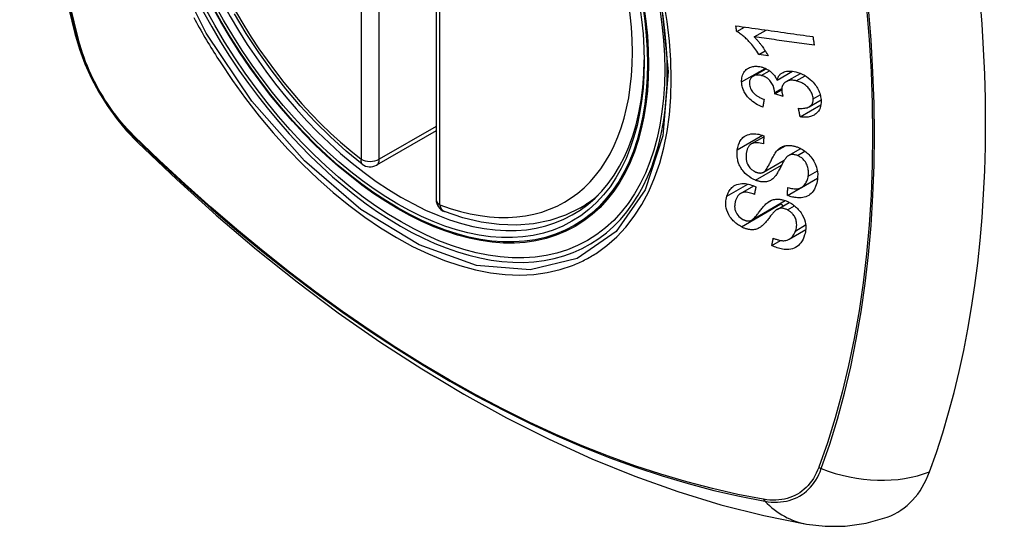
# Model space of a CAD drawing. Header units: inches. Extents: x 635 to 745, y 255 to 339.
# Tile 72 of 88: x 733.551 to 734.455, y 274.676 to 275.141. Entities that reach past the tile are written whole.
import ezdxf

# ---------------------------------------------------------------- set-up
doc = ezdxf.new("R2010")
doc.units = ezdxf.units.IN
doc.header["$MEASUREMENT"] = 0
doc.layers.add('Visible Edges(ANSI)', color=7, linetype='Continuous', lineweight=25)
doc.layers.add('Visible Tangent Edges(ANSI)', color=7, linetype='Continuous', lineweight=25)

msp = doc.modelspace()

# ---------------------------------------------------------------- linework, layer by layer
at = {"layer": 'Visible Edges(ANSI)'}
for p, q in [((733.9332, 275.46082), (733.9332, 274.97615)), ((734.20919, 275.13051), (734.21624, 275.13458)), ((734.22523, 275.12551), (734.23612, 275.1318)), ((734.22968, 275.10935), (734.23541, 275.11266)), ((734.23808, 275.1082), (734.22968, 275.10935)), ((734.22426, 275.08945), (734.23612, 275.0963)), ((734.24634, 275.08587), (734.26032, 275.09395)), ((734.25462, 275.08439), (734.26779, 275.09199)), ((734.24408, 275.07327), (734.25056, 275.07701)), ((734.25181, 275.07063), (734.24408, 275.07327)), ((734.2758, 275.06135), (734.28665, 275.06761)), ((734.26751, 275.052), (734.2865, 275.06296)), ((733.9332, 275.03927), (733.87854, 275.00771)), ((734.22263, 275.02714), (734.23408, 275.03375)), ((734.25692, 275.01653), (734.26799, 275.02292)), ((734.23375, 275.00118), (734.25291, 275.01224)), ((734.25587, 274.97985), (734.28333, 274.9957)), ((734.26869, 274.98728), (734.28345, 274.9958)), ((734.28333, 274.9957), (734.28333, 274.99573)), ((734.28343, 274.99563), (734.28333, 274.9957)), ((734.21282, 274.98175), (734.2248, 274.98866)), ((734.06532, 274.96832), (734.07559, 274.97425)), ((734.22276, 274.95719), (734.25383, 274.97513)), ((734.24625, 274.967), (734.25748, 274.97348)), ((734.25745, 274.93977), (734.27261, 274.94851)), ((734.2415, 274.93391), (734.24957, 274.93856))]:
    msp.add_line(p, q, dxfattribs=at)
at = {"layer": 'Visible Edges(ANSI)', "flags": 128}
for points in [[(733.60494, 275.83582), (733.5921, 275.79776), (733.58104, 275.75858), (733.57174, 275.71834), (733.56418, 275.67712), (733.55834, 275.63498), (733.55419, 275.59199), (733.55172, 275.54819), (733.5509, 275.50367), (733.55171, 275.45847), (733.55414, 275.41266), (733.55816, 275.36631), (733.56376, 275.31947), (733.57091, 275.27222), (733.57959, 275.22462), (733.58978, 275.17675), (733.60145, 275.12866)], [(733.86539, 275.00861), (733.8507, 275.02061), (733.83629, 275.0336), (733.82221, 275.04751), (733.80852, 275.06227), (733.79529, 275.07783), (733.78257, 275.09411), (733.77041, 275.11104), (733.75887, 275.12854), (733.748, 275.14653)], [(733.60145, 275.12866), (733.60569, 275.11436), (733.61083, 275.10064), (733.61682, 275.08744), (733.62362, 275.07472), (733.63124, 275.06247), (733.63968, 275.05068), (733.64899, 275.03937), (733.65925, 275.02855)], [(734.20846, 275.13566), (734.21139, 275.13525), (734.21432, 275.13484), (734.21726, 275.13443), (734.2202, 275.13402), (734.22315, 275.13361), (734.22611, 275.1332), (734.22906, 275.13278), (734.23202, 275.13237), (734.23499, 275.13196), (734.23795, 275.13154), (734.24091, 275.13113), (734.24388, 275.13072), (734.24684, 275.1303), (734.2498, 275.12989), (734.25276, 275.12948), (734.25572, 275.12907), (734.25867, 275.12866), (734.26162, 275.12824), (734.26456, 275.12783), (734.2675, 275.12743), (734.27043, 275.12702), (734.27335, 275.12661), (734.27627, 275.1262), (734.27917, 275.1258)], [(734.20919, 275.13051), (734.20916, 275.13072), (734.20913, 275.13094), (734.2091, 275.13115), (734.20907, 275.13137), (734.20904, 275.13158), (734.20901, 275.13179), (734.20897, 275.13201), (734.20894, 275.13222), (734.20891, 275.13244), (734.20888, 275.13265), (734.20885, 275.13287), (734.20882, 275.13308), (734.20879, 275.1333), (734.20876, 275.13351), (734.20873, 275.13373), (734.2087, 275.13394), (734.20867, 275.13416), (734.20864, 275.13437), (734.20861, 275.13459), (734.20858, 275.1348), (734.20855, 275.13502), (734.20852, 275.13523), (734.20849, 275.13545), (734.20846, 275.13566)], [(734.22968, 275.10935), (734.22873, 275.11084), (734.22779, 275.11226), (734.22684, 275.1136), (734.2259, 275.11489), (734.22496, 275.11611), (734.22403, 275.11726), (734.22312, 275.11836), (734.22222, 275.1194), (734.22133, 275.12038), (734.22046, 275.1213), (734.21961, 275.12217), (734.21878, 275.12299), (734.21798, 275.12376), (734.21721, 275.12449), (734.21646, 275.12516), (734.21571, 275.12583), (734.21494, 275.12648), (734.21415, 275.12712), (734.21335, 275.12774), (734.21254, 275.12835), (734.21172, 275.12893), (734.21088, 275.12948), (734.21004, 275.13001), (734.20919, 275.13051)], [(734.28038, 275.11786), (734.2781, 275.11818), (734.27582, 275.1185), (734.27353, 275.11881), (734.27124, 275.11913), (734.26894, 275.11945), (734.26664, 275.11977), (734.26435, 275.12009), (734.26204, 275.12041), (734.25974, 275.12072), (734.25744, 275.12104), (734.25514, 275.12136), (734.25283, 275.12168), (734.25053, 275.122), (734.24822, 275.12232), (734.24592, 275.12264), (734.24361, 275.12296), (734.24131, 275.12328), (734.23901, 275.1236), (734.2367, 275.12392), (734.23441, 275.12424), (734.23211, 275.12456), (734.22981, 275.12488), (734.22752, 275.12519), (734.22523, 275.12551)], [(734.22523, 275.12551), (734.22572, 275.12503), (734.2262, 275.12454), (734.22668, 275.12404), (734.22715, 275.12353), (734.22762, 275.12302), (734.22808, 275.12249), (734.22853, 275.12197), (734.22898, 275.12143), (734.22943, 275.1209), (734.22986, 275.12036), (734.23029, 275.11982), (734.23071, 275.11928), (734.23112, 275.11874), (734.23153, 275.1182), (734.23199, 275.11759), (734.23253, 275.11685), (734.23314, 275.116), (734.23381, 275.11505), (734.23451, 275.11403), (734.23524, 275.11294), (734.23597, 275.1118), (734.2367, 275.11062), (734.23741, 275.10941), (734.23808, 275.1082)], [(734.27917, 275.1258), (734.27922, 275.12547), (734.27927, 275.12514), (734.27932, 275.12481), (734.27937, 275.12448), (734.27942, 275.12414), (734.27947, 275.12381), (734.27952, 275.12348), (734.27957, 275.12315), (734.27962, 275.12282), (734.27967, 275.12249), (734.27973, 275.12216), (734.27978, 275.12183), (734.27983, 275.1215), (734.27988, 275.12117), (734.27993, 275.12084), (734.27998, 275.12051), (734.28003, 275.12018), (734.28008, 275.11985), (734.28013, 275.11952), (734.28018, 275.11918), (734.28023, 275.11885), (734.28028, 275.11852), (734.28033, 275.11819), (734.28038, 275.11786)], [(734.21372, 275.08408), (734.21371, 275.08543), (734.21379, 275.08675), (734.21397, 275.08803), (734.21425, 275.08927), (734.21464, 275.09046), (734.21512, 275.0916), (734.21571, 275.09268), (734.21638, 275.09369), (734.21714, 275.09461), (734.21799, 275.09545), (734.21893, 275.0962), (734.21996, 275.09685), (734.221, 275.09736), (734.22204, 275.09776), (734.22306, 275.09805), (734.22403, 275.09826), (734.22493, 275.0984), (734.22584, 275.09849), (734.22676, 275.09853), (734.22769, 275.09852), (734.22863, 275.09846), (734.22958, 275.09835), (734.23055, 275.09819), (734.23153, 275.09798)], [(734.23165, 275.09008), (734.23092, 275.09024), (734.23019, 275.09037), (734.22947, 275.09045), (734.22875, 275.09049), (734.22805, 275.09049), (734.22736, 275.09044), (734.2267, 275.09034), (734.22606, 275.0902), (734.22545, 275.09), (734.22486, 275.08976), (734.22429, 275.08947), (734.22376, 275.08914), (734.22327, 275.08876), (734.22281, 275.08834), (734.22241, 275.08789), (734.22205, 275.08741), (734.22174, 275.08689), (734.22148, 275.08633), (734.22127, 275.08574), (734.22111, 275.08513), (734.221, 275.0845), (734.22093, 275.08385), (734.2209, 275.08318), (734.22091, 275.0825)], [(734.23153, 275.09798), (734.23218, 275.09781), (734.23284, 275.09762), (734.23349, 275.09741), (734.23414, 275.09717), (734.23479, 275.09691), (734.23544, 275.09663), (734.23608, 275.09632), (734.23671, 275.09599), (734.23733, 275.09564), (734.23795, 275.09527), (734.23857, 275.09486), (734.23921, 275.09442), (734.23987, 275.09392), (734.24054, 275.09337), (734.24122, 275.09278), (734.2419, 275.09212), (734.24258, 275.09142), (734.24322, 275.09068), (734.24383, 275.08991), (734.2444, 275.08914), (734.24494, 275.08834), (734.24544, 275.08753), (734.2459, 275.08671), (734.24634, 275.08587)], [(734.24634, 275.08587), (734.24649, 275.08648), (734.24668, 275.08707), (734.24689, 275.08764), (734.24713, 275.0882), (734.24739, 275.08874), (734.24769, 275.08927), (734.24801, 275.08977), (734.24837, 275.09025), (734.24876, 275.09071), (734.24917, 275.09114), (734.24961, 275.09154), (734.25008, 275.09191), (734.25058, 275.09226), (734.25114, 275.0926), (734.25183, 275.09295), (734.25269, 275.09331), (734.25371, 275.09363), (734.25491, 275.0939), (734.25626, 275.09407), (734.25766, 275.09412), (734.25908, 275.09407), (734.26053, 275.09392), (734.262, 275.09368), (734.26348, 275.09336)], [(734.26348, 275.09336), (734.26547, 275.09282), (734.26745, 275.09213), (734.26942, 275.09128), (734.27133, 275.09028), (734.27318, 275.08914), (734.27497, 275.08786), (734.27663, 275.08648), (734.2781, 275.0851), (734.27936, 275.08377), (734.28042, 275.08255), (734.28127, 275.08148), (734.28203, 275.08043), (734.28274, 275.07936), (734.28339, 275.07827), (734.28399, 275.07716), (734.28453, 275.07603), (734.28501, 275.0749), (734.28542, 275.07376), (734.28577, 275.07262), (734.28607, 275.07148), (734.2863, 275.07035), (734.28649, 275.06921), (734.28661, 275.06809), (734.28669, 275.06697)], [(734.23319, 275.06093), (734.23154, 275.06161), (734.22991, 275.06237), (734.22831, 275.0632), (734.22673, 275.06411), (734.2252, 275.06511), (734.22371, 275.06619), (734.22234, 275.06732), (734.22115, 275.06841), (734.22012, 275.06946), (734.21924, 275.07046), (734.21849, 275.07138), (734.21782, 275.0723), (734.21719, 275.07323), (734.21661, 275.07418), (734.21609, 275.07515), (734.21561, 275.07614), (734.21519, 275.07713), (734.21482, 275.07812), (734.21451, 275.07912), (734.21426, 275.08012), (734.21405, 275.08111), (734.21389, 275.08211), (734.21379, 275.0831), (734.21372, 275.08408)], [(734.22091, 275.0825), (734.22101, 275.08141), (734.22121, 275.08029), (734.22153, 275.07919), (734.22196, 275.07808), (734.22251, 275.07699), (734.22313, 275.07601), (734.22375, 275.07516), (734.22432, 275.07447), (734.22483, 275.07391), (734.22537, 275.07338), (734.22592, 275.07288), (734.2265, 275.0724), (734.22709, 275.07194), (734.22771, 275.0715), (734.22833, 275.07109), (734.22898, 275.07069), (734.22963, 275.07031), (734.23029, 275.06995), (734.23096, 275.06961), (734.23164, 275.06929), (734.23232, 275.06899), (734.233, 275.0687), (734.23368, 275.06843), (734.23436, 275.06817)], [(734.24413, 275.07448), (734.24368, 275.07764), (734.24259, 275.0808), (734.24098, 275.08373), (734.23966, 275.08548), (734.23916, 275.08602), (734.23883, 275.08635), (734.23849, 275.08667), (734.23814, 275.08697), (734.23778, 275.08726), (734.23741, 275.08753), (734.23703, 275.0878), (734.23664, 275.08805), (734.23625, 275.08829), (734.23584, 275.08852), (734.23543, 275.08873), (734.23502, 275.08893), (734.23461, 275.08911), (734.23419, 275.08929), (734.23377, 275.08945), (734.23335, 275.0896), (734.23293, 275.08974), (734.2325, 275.08986), (734.23208, 275.08998), (734.23165, 275.09008)], [(734.26395, 275.08516), (734.26316, 275.08534), (734.26236, 275.08548), (734.26158, 275.08559), (734.2608, 275.08566), (734.26003, 275.08569), (734.25927, 275.08567), (734.25852, 275.08562), (734.25779, 275.08552), (734.25709, 275.08537), (734.25642, 275.08518), (734.25577, 275.08495), (734.25515, 275.08467), (734.25455, 275.08435), (734.25396, 275.08397), (734.25337, 275.08352), (734.25278, 275.08297), (734.25222, 275.08233), (734.25173, 275.0816), (734.25133, 275.08082), (734.25101, 275.07998), (734.25078, 275.07909), (734.25063, 275.07817), (734.25057, 275.07721), (734.25058, 275.07623)], [(734.27944, 275.06875), (734.27935, 275.06976), (734.27919, 275.07079), (734.27894, 275.07183), (734.27861, 275.07286), (734.27819, 275.07387), (734.27769, 275.07488), (734.27711, 275.07588), (734.27646, 275.07683), (734.27579, 275.0777), (734.2751, 275.0785), (734.27443, 275.07922), (734.27374, 275.0799), (734.27303, 275.08054), (734.27229, 275.08115), (734.27153, 275.08173), (734.27074, 275.08227), (734.26993, 275.08277), (734.2691, 275.08324), (734.26826, 275.08366), (734.26741, 275.08404), (734.26655, 275.08437), (734.26569, 275.08467), (734.26483, 275.08494), (734.26395, 275.08516)], [(734.24408, 275.07327), (734.24409, 275.07332), (734.24409, 275.07337), (734.24409, 275.07342), (734.2441, 275.07347), (734.2441, 275.07352), (734.24411, 275.07357), (734.24411, 275.07362), (734.24411, 275.07367), (734.24412, 275.07372), (734.24412, 275.07377), (734.24412, 275.07382), (734.24413, 275.07387), (734.24413, 275.07393), (734.24413, 275.07398), (734.24413, 275.07403), (734.24413, 275.07408), (734.24414, 275.07413), (734.24414, 275.07418), (734.24414, 275.07423), (734.24414, 275.07428), (734.24414, 275.07433), (734.24414, 275.07438), (734.24414, 275.07443), (734.24413, 275.07448)], [(734.25058, 275.07623), (734.25059, 275.07601), (734.25061, 275.07579), (734.25063, 275.07556), (734.25066, 275.07534), (734.25069, 275.07511), (734.25072, 275.07488), (734.25076, 275.07465), (734.2508, 275.07442), (734.25084, 275.07418), (734.25089, 275.07395), (734.25094, 275.07371), (734.251, 275.07347), (734.25105, 275.07323), (734.25111, 275.07299), (734.25118, 275.07275), (734.25124, 275.07251), (734.25131, 275.07227), (734.25137, 275.07203), (734.25144, 275.0718), (734.25151, 275.07156), (734.25158, 275.07132), (734.25166, 275.07109), (734.25173, 275.07086), (734.25181, 275.07063)], [(734.23436, 275.06817), (734.23431, 275.06787), (734.23426, 275.06757), (734.23421, 275.06727), (734.23416, 275.06696), (734.23412, 275.06666), (734.23407, 275.06636), (734.23402, 275.06606), (734.23397, 275.06575), (734.23392, 275.06545), (734.23387, 275.06515), (734.23382, 275.06485), (734.23377, 275.06455), (734.23372, 275.06424), (734.23367, 275.06394), (734.23362, 275.06364), (734.23357, 275.06334), (734.23353, 275.06304), (734.23348, 275.06274), (734.23343, 275.06243), (734.23338, 275.06213), (734.23333, 275.06183), (734.23328, 275.06153), (734.23323, 275.06123), (734.23319, 275.06093)], [(734.26596, 275.0599), (734.26713, 275.05984), (734.26829, 275.05982), (734.26944, 275.05985), (734.27057, 275.05992), (734.27167, 275.06005), (734.27274, 275.06024), (734.27378, 275.0605), (734.27477, 275.06085), (734.27567, 275.06128), (734.27641, 275.06174), (734.277, 275.06221), (734.27746, 275.06266), (734.27782, 275.06307), (734.27813, 275.06349), (734.27841, 275.06393), (734.27866, 275.06439), (734.27887, 275.06487), (734.27905, 275.06538), (734.27919, 275.0659), (734.27931, 275.06644), (734.27939, 275.067), (734.27943, 275.06757), (734.27945, 275.06816), (734.27944, 275.06875)], [(734.28669, 275.06697), (734.2867, 275.06518), (734.28657, 275.06345), (734.28627, 275.06177), (734.28579, 275.06018), (734.28513, 275.05869), (734.28434, 275.05737), (734.28348, 275.05629), (734.28262, 275.05543), (734.28182, 275.05475), (734.28108, 275.05422), (734.2803, 275.05373), (734.27948, 275.05329), (734.27863, 275.0529), (734.27774, 275.05257), (734.27682, 275.05229), (734.27586, 275.05205), (734.27488, 275.05188), (734.27387, 275.05175), (734.27285, 275.05168), (734.27181, 275.05165), (734.27076, 275.05168), (734.26969, 275.05174), (734.26861, 275.05185), (734.26751, 275.052)], [(734.26751, 275.052), (734.26745, 275.05233), (734.26738, 275.05266), (734.26732, 275.05299), (734.26725, 275.05332), (734.26719, 275.05364), (734.26712, 275.05397), (734.26706, 275.0543), (734.26699, 275.05463), (734.26693, 275.05496), (734.26686, 275.05529), (734.2668, 275.05562), (734.26674, 275.05595), (734.26667, 275.05628), (734.26661, 275.0566), (734.26654, 275.05693), (734.26648, 275.05726), (734.26641, 275.05759), (734.26635, 275.05792), (734.26629, 275.05825), (734.26622, 275.05858), (734.26616, 275.05891), (734.26609, 275.05924), (734.26603, 275.05957), (734.26596, 275.0599)], [(734.20975, 275.02169), (734.20994, 275.02286), (734.21017, 275.024), (734.21046, 275.02512), (734.2108, 275.02622), (734.21119, 275.02728), (734.21164, 275.02831), (734.21215, 275.0293), (734.21273, 275.03025), (734.21336, 275.03116), (734.21409, 275.03205), (734.21499, 275.03297), (734.21609, 275.03389), (734.21743, 275.03475), (734.21899, 275.03548), (734.22062, 275.036), (734.22225, 275.03632), (734.22382, 275.03648), (734.22531, 275.03651), (734.22675, 275.03644), (734.22821, 275.03628), (734.22968, 275.03602), (734.23116, 275.03567), (734.23264, 275.03524), (734.23414, 275.03473)], [(733.65925, 275.02855), (733.69506, 274.99439), (733.73143, 274.96163), (733.76831, 274.93031), (733.80565, 274.9005), (733.84341, 274.87223), (733.88155, 274.84557), (733.92001, 274.82057), (733.95874, 274.79726), (733.99771, 274.77571), (734.03688, 274.75596), (734.07619, 274.73805), (734.1156, 274.72204), (734.15508, 274.70797), (734.19457, 274.69591), (734.23403, 274.6859), (734.27341, 274.67799)], [(734.23372, 275.02721), (734.23217, 275.02765), (734.23061, 275.02799), (734.22908, 275.02821), (734.22758, 275.0283), (734.22615, 275.02823), (734.22478, 275.02799), (734.22359, 275.02761), (734.22267, 275.02716), (734.222, 275.02673), (734.22151, 275.02635), (734.22108, 275.02593), (734.22067, 275.02549), (734.22031, 275.02502), (734.21997, 275.02453), (734.21967, 275.02401), (734.21939, 275.02347), (734.21914, 275.02292), (734.21892, 275.02235), (734.21872, 275.02176), (734.21855, 275.02116), (734.21839, 275.02056), (734.21826, 275.01994), (734.21814, 275.01932), (734.21805, 275.0187)], [(734.23414, 275.03473), (734.23412, 275.03442), (734.2341, 275.03411), (734.23409, 275.03379), (734.23407, 275.03348), (734.23405, 275.03316), (734.23403, 275.03285), (734.23401, 275.03254), (734.234, 275.03222), (734.23398, 275.03191), (734.23396, 275.0316), (734.23394, 275.03128), (734.23393, 275.03097), (734.23391, 275.03066), (734.23389, 275.03034), (734.23387, 275.03003), (734.23386, 275.02972), (734.23384, 275.0294), (734.23382, 275.02909), (734.2338, 275.02878), (734.23379, 275.02846), (734.23377, 275.02815), (734.23375, 275.02784), (734.23374, 275.02752), (734.23372, 275.02721)], [(734.22652, 274.9939), (734.22448, 274.99482), (734.22249, 274.99591), (734.22058, 274.99717), (734.21876, 274.99859), (734.21709, 275.0001), (734.21574, 275.00152), (734.2147, 275.00276), (734.21395, 275.00378), (734.2134, 275.0046), (734.21289, 275.00542), (734.21243, 275.00625), (734.21201, 275.00708), (734.21162, 275.00792), (734.21127, 275.00876), (734.21096, 275.00961), (734.21068, 275.01046), (734.21039, 275.01145), (734.2101, 275.01261), (734.20984, 275.01393), (734.20964, 275.01541), (734.20952, 275.01701), (734.2095, 275.0186), (734.20958, 275.02016), (734.20975, 275.02169)], [(734.21805, 275.0187), (734.21798, 275.0182), (734.21792, 275.01771), (734.21787, 275.01721), (734.21784, 275.0167), (734.21781, 275.0162), (734.21779, 275.01569), (734.21779, 275.01517), (734.2178, 275.01465), (734.21782, 275.01413), (734.21786, 275.0136), (734.21791, 275.01307), (734.21798, 275.01253), (734.21807, 275.012), (734.21819, 275.01146), (734.21832, 275.01092), (734.21847, 275.01037), (734.21866, 275.00983), (734.21886, 275.00929), (734.21919, 275.00856), (734.21998, 275.00716), (734.2213, 275.00538), (734.22292, 275.00373), (734.2248, 275.00237), (734.22684, 275.00135)], [(734.23344, 275.00102), (734.23406, 275.00138), (734.23468, 275.00188), (734.2353, 275.00251), (734.23591, 275.00324), (734.23651, 275.00406), (734.23709, 275.00492), (734.23763, 275.0058), (734.23813, 275.00666), (734.2386, 275.0075), (734.23904, 275.00833), (734.23946, 275.00916), (734.23987, 275.00999), (734.24029, 275.01083), (734.24071, 275.01169), (734.24115, 275.01257), (734.24161, 275.01349), (734.24211, 275.01444), (734.24264, 275.01544), (734.24322, 275.01648), (734.24385, 275.01754), (734.2445, 275.01859), (734.24517, 275.01958), (734.24584, 275.02049), (734.24651, 275.02128)], [(734.24651, 275.02128), (734.2472, 275.02197), (734.24794, 275.02263), (734.24871, 275.02324), (734.24953, 275.0238), (734.2504, 275.0243), (734.25131, 275.02475), (734.25228, 275.02513), (734.25325, 275.02543), (734.2542, 275.02564), (734.2551, 275.02578), (734.25597, 275.02586), (734.25678, 275.0259), (734.25754, 275.02589), (734.25824, 275.02585), (734.25894, 275.02579), (734.25964, 275.0257), (734.26035, 275.02559), (734.26106, 275.02545), (734.26177, 275.02529), (734.26248, 275.0251), (734.26319, 275.02489), (734.2639, 275.02466), (734.26461, 275.02441), (734.26533, 275.02414)], [(734.26533, 275.02414), (734.26642, 275.02368), (734.26749, 275.02317), (734.26855, 275.02261), (734.2696, 275.02201), (734.27062, 275.02136), (734.27162, 275.02067), (734.27259, 275.01994), (734.27354, 275.01916), (734.27447, 275.01834), (734.27543, 275.01743), (734.27639, 275.01642), (734.27735, 275.01532), (734.2783, 275.01412), (734.27919, 275.01283), (734.28, 275.01152), (734.28071, 275.01019), (734.28134, 275.00884), (734.28189, 275.00747), (734.2824, 275.006), (734.2829, 275.00414), (734.28332, 275.00191), (734.28355, 274.9994), (734.28354, 274.99692), (734.28329, 274.99452)], [(734.25397, 275.01379), (734.25364, 275.01335), (734.25329, 275.01283), (734.25292, 275.01224), (734.25253, 275.01159), (734.25213, 275.01088), (734.25171, 275.01012), (734.25128, 275.00932), (734.25084, 275.00848), (734.25039, 275.00762), (734.24992, 275.00674), (734.24946, 275.00584), (734.24899, 275.00494), (734.24851, 275.00405), (734.24803, 275.00316), (734.24756, 275.00229), (734.24708, 275.00145), (734.24661, 275.00064), (734.24613, 274.99986), (734.24564, 274.99909), (734.24512, 274.99833), (734.24459, 274.9976), (734.24405, 274.99692), (734.2435, 274.9963), (734.24295, 274.99575)], [(734.26499, 275.01652), (734.26433, 275.01677), (734.26366, 275.01698), (734.26299, 275.01716), (734.26232, 275.0173), (734.26166, 275.01739), (734.26101, 275.01745), (734.26037, 275.01745), (734.25978, 275.01742), (734.25923, 275.01735), (734.25873, 275.01725), (734.25826, 275.01712), (734.25784, 275.01697), (734.25744, 275.0168), (734.25706, 275.0166), (734.25669, 275.01638), (734.25633, 275.01615), (734.25599, 275.01589), (734.25566, 275.01563), (734.25535, 275.01534), (734.25505, 275.01505), (734.25476, 275.01474), (734.25448, 275.01443), (734.25422, 275.01411), (734.25397, 275.01379)], [(734.27487, 274.99751), (734.27499, 274.99847), (734.27507, 274.99943), (734.27511, 275.00042), (734.2751, 275.00141), (734.27503, 275.00243), (734.27492, 275.00345), (734.27474, 275.00448), (734.2745, 275.00552), (734.27421, 275.00656), (734.27384, 275.00759), (734.27341, 275.00862), (734.27289, 275.00963), (734.27228, 275.01063), (734.2716, 275.01157), (734.27089, 275.01241), (734.27018, 275.01314), (734.2695, 275.01376), (734.26887, 275.01428), (734.26826, 275.01474), (734.26763, 275.01516), (734.26699, 275.01555), (734.26634, 275.0159), (734.26567, 275.01623), (734.26499, 275.01652)], [(734.22684, 275.00135), (734.22713, 275.00124), (734.22743, 275.00113), (734.22772, 275.00103), (734.22802, 275.00093), (734.22831, 275.00085), (734.22861, 275.00077), (734.22891, 275.0007), (734.2292, 275.00064), (734.22949, 275.00059), (734.22978, 275.00055), (734.23007, 275.00052), (734.23035, 275.0005), (734.23064, 275.00049), (734.23092, 275.00049), (734.23119, 275.0005), (734.23146, 275.00052), (734.23173, 275.00055), (734.23199, 275.00059), (734.23224, 275.00064), (734.23249, 275.0007), (734.23274, 275.00076), (734.23298, 275.00084), (734.23321, 275.00093), (734.23344, 275.00102)], [(734.24295, 274.99575), (734.2423, 274.99518), (734.24161, 274.99464), (734.24089, 274.99415), (734.24012, 274.99371), (734.23932, 274.99332), (734.23847, 274.99298), (734.23759, 274.99271), (734.23672, 274.99251), (734.23589, 274.99238), (734.23511, 274.99231), (734.23438, 274.99228), (734.2337, 274.99228), (734.23309, 274.99231), (734.23251, 274.99236), (734.23191, 274.99243), (734.23132, 274.99251), (734.23073, 274.99262), (734.23013, 274.99275), (734.22953, 274.9929), (734.22893, 274.99306), (734.22833, 274.99324), (734.22773, 274.99344), (734.22712, 274.99366), (734.22652, 274.9939)], [(734.28329, 274.99452), (734.28264, 274.99122), (734.28171, 274.98816), (734.28065, 274.98574), (734.27956, 274.98394), (734.27855, 274.98265), (734.27757, 274.98163), (734.2765, 274.98072), (734.27532, 274.97993), (734.27403, 274.97925), (734.27265, 274.97869), (734.27125, 274.97828), (734.26987, 274.97799), (734.26853, 274.97782), (734.26726, 274.97774), (734.26607, 274.97773), (734.26496, 274.97777), (734.26384, 274.97787), (734.26272, 274.97801), (734.26159, 274.9782), (734.26045, 274.97844), (734.25931, 274.97873), (734.25817, 274.97906), (734.25702, 274.97944), (734.25587, 274.97985)], [(734.25609, 274.98723), (734.25726, 274.9869), (734.25844, 274.98661), (734.25961, 274.98636), (734.26078, 274.98617), (734.26193, 274.98604), (734.26306, 274.98598), (734.26416, 274.986), (734.26523, 274.9861), (734.26628, 274.9863), (734.26731, 274.98663), (734.26833, 274.98708), (734.26927, 274.98764), (734.27013, 274.98828), (734.27089, 274.98898), (734.27156, 274.98971), (734.27215, 274.99045), (734.27267, 274.99122), (734.27314, 274.99203), (734.27355, 274.99287), (734.27391, 274.99374), (734.27422, 274.99464), (734.27449, 274.99558), (734.2747, 274.99654), (734.27487, 274.99751)], [(734.20017, 274.97913), (734.20055, 274.98025), (734.20098, 274.98135), (734.20146, 274.9824), (734.202, 274.98343), (734.20261, 274.9844), (734.20328, 274.98534), (734.20401, 274.98622), (734.20481, 274.98705), (734.20569, 274.98782), (734.2067, 274.98857), (734.20788, 274.98927), (734.20923, 274.98989), (734.21078, 274.99038), (734.21243, 274.9907), (734.21406, 274.99085), (734.21564, 274.99084), (734.21714, 274.99072), (734.21855, 274.99052), (734.21994, 274.99025), (734.22132, 274.98989), (734.22271, 274.98946), (734.2241, 274.98895), (734.22548, 274.98837), (734.22686, 274.98772)], [(734.22541, 274.98082), (734.22422, 274.98131), (734.22303, 274.98175), (734.22183, 274.98213), (734.22064, 274.98244), (734.21946, 274.98266), (734.2183, 274.9828), (734.21717, 274.98284), (734.21609, 274.98278), (734.21505, 274.98261), (734.21414, 274.98235), (734.21335, 274.98203), (734.21267, 274.98166), (734.2121, 274.98128), (734.21158, 274.98086), (734.2111, 274.9804), (734.21066, 274.97991), (734.21025, 274.97939), (734.20988, 274.97884), (734.20954, 274.97827), (734.20923, 274.97768), (734.20894, 274.97708), (734.20868, 274.97646), (734.20845, 274.97583), (734.20824, 274.97518)], [(734.22686, 274.98772), (734.2268, 274.98743), (734.22674, 274.98715), (734.22668, 274.98686), (734.22662, 274.98657), (734.22656, 274.98628), (734.2265, 274.986), (734.22644, 274.98571), (734.22637, 274.98542), (734.22631, 274.98513), (734.22625, 274.98485), (734.22619, 274.98456), (734.22613, 274.98427), (734.22607, 274.98398), (734.22601, 274.9837), (734.22595, 274.98341), (734.22589, 274.98312), (734.22583, 274.98283), (734.22577, 274.98255), (734.22571, 274.98226), (734.22565, 274.98197), (734.22559, 274.98168), (734.22553, 274.9814), (734.22547, 274.98111), (734.22541, 274.98082)], [(734.25587, 274.97985), (734.25587, 274.98016), (734.25588, 274.98046), (734.25589, 274.98077), (734.2559, 274.98108), (734.25591, 274.98139), (734.25592, 274.98169), (734.25593, 274.982), (734.25594, 274.98231), (734.25595, 274.98262), (734.25596, 274.98292), (734.25597, 274.98323), (734.25598, 274.98354), (734.25598, 274.98385), (734.25599, 274.98415), (734.256, 274.98446), (734.25601, 274.98477), (734.25602, 274.98508), (734.25603, 274.98539), (734.25604, 274.98569), (734.25605, 274.986), (734.25606, 274.98631), (734.25607, 274.98662), (734.25608, 274.98692), (734.25609, 274.98723)], [(734.21349, 274.95111), (734.2126, 274.95161), (734.21172, 274.95214), (734.21085, 274.9527), (734.21001, 274.9533), (734.20918, 274.95392), (734.20836, 274.95458), (734.20758, 274.95526), (734.20682, 274.95597), (734.20609, 274.9567), (734.20539, 274.95745), (734.20472, 274.95822), (734.20399, 274.95911), (734.20304, 274.9604), (734.20199, 274.96211), (734.20097, 274.96418), (734.20019, 274.96628), (734.19968, 274.96826), (734.19938, 274.97009), (734.19923, 274.97173), (734.19921, 274.97329), (734.1993, 274.97481), (734.19949, 274.9763), (734.19979, 274.97774), (734.20017, 274.97913)], [(734.20824, 274.97518), (734.20808, 274.97468), (734.20795, 274.97418), (734.20782, 274.97366), (734.2077, 274.97315), (734.2076, 274.97262), (734.20751, 274.97209), (734.20744, 274.97156), (734.20739, 274.97101), (734.20735, 274.97046), (734.20733, 274.9699), (734.20734, 274.96934), (734.20737, 274.96876), (734.20743, 274.96818), (734.20752, 274.96759), (734.20764, 274.96699), (734.20783, 274.96626), (734.20815, 274.96535), (734.20865, 274.96426), (734.20935, 274.96304), (734.21019, 274.96183), (734.21118, 274.96068), (734.21231, 274.95963), (734.21354, 274.95871), (734.21484, 274.95793)], [(734.22154, 274.95667), (734.22221, 274.95691), (734.2229, 274.95727), (734.22361, 274.95775), (734.22433, 274.95833), (734.22505, 274.95899), (734.22576, 274.9597), (734.22644, 274.96043), (734.22708, 274.96117), (734.22768, 274.96189), (734.22825, 274.9626), (734.2288, 274.96331), (734.22934, 274.96403), (734.22989, 274.96475), (734.23044, 274.96549), (734.23101, 274.96624), (734.2316, 274.96702), (734.23224, 274.96783), (734.23292, 274.96866), (734.23365, 274.96954), (734.23443, 274.97043), (734.23525, 274.97131), (734.23607, 274.97214), (734.23689, 274.9729), (734.23769, 274.97354)], [(734.23769, 274.97354), (734.23849, 274.97408), (734.23932, 274.97458), (734.2402, 274.97503), (734.24111, 274.97544), (734.24207, 274.97578), (734.24306, 274.97607), (734.2441, 274.97629), (734.24513, 274.97643), (734.24612, 274.9765), (734.24706, 274.9765), (734.24795, 274.97646), (734.24879, 274.97638), (734.24957, 274.97627), (734.25029, 274.97614), (734.251, 274.97599), (734.25171, 274.97581), (734.25242, 274.9756), (734.25313, 274.97538), (734.25384, 274.97513), (734.25454, 274.97485), (734.25525, 274.97456), (734.25595, 274.97424), (734.25665, 274.97391), (734.25735, 274.97355)], [(734.25735, 274.97355), (734.25839, 274.97298), (734.2594, 274.97238), (734.26039, 274.97173), (734.26136, 274.97104), (734.26231, 274.9703), (734.26323, 274.96954), (734.26411, 274.96874), (734.26496, 274.96791), (734.26578, 274.96705), (734.26656, 274.96617), (734.26736, 274.96519), (734.26835, 274.96384), (734.26945, 274.96211), (734.27053, 274.96001), (734.2714, 274.95783), (734.272, 274.95578), (734.27238, 274.95392), (734.27259, 274.95228), (734.27267, 274.95074), (734.27265, 274.94923), (734.27253, 274.94775), (734.27231, 274.94632), (734.272, 274.94492), (734.2716, 274.94357)], [(734.06532, 274.96832), (734.05191, 274.96172), (734.03764, 274.9569), (734.02265, 274.95388), (734.00705, 274.95266), (733.99097, 274.95321), (733.97451, 274.95549), (733.95777, 274.95947), (733.94083, 274.9651)], [(734.24428, 274.96555), (734.24388, 274.96519), (734.24346, 274.96476), (734.243, 274.96427), (734.24251, 274.96372), (734.242, 274.96312), (734.24147, 274.96248), (734.24092, 274.9618), (734.24036, 274.96109), (734.23978, 274.96036), (734.23919, 274.95961), (734.23858, 274.95885), (734.23798, 274.95809), (734.23737, 274.95733), (734.23676, 274.95657), (734.23615, 274.95584), (734.23554, 274.95512), (734.23494, 274.95444), (734.23435, 274.95379), (734.23374, 274.95314), (734.23311, 274.95252), (734.23246, 274.95192), (734.23181, 274.95136), (734.23116, 274.95087), (734.23052, 274.95044)], [(734.25595, 274.96653), (734.25527, 274.96687), (734.25458, 274.96718), (734.25388, 274.96744), (734.25319, 274.96767), (734.25249, 274.96785), (734.2518, 274.96798), (734.25113, 274.96807), (734.25051, 274.96811), (734.24994, 274.96811), (734.24941, 274.96807), (734.24893, 274.968), (734.24849, 274.96791), (734.24808, 274.9678), (734.24768, 274.96767), (734.2473, 274.96752), (734.24692, 274.96735), (734.24655, 274.96716), (734.24619, 274.96696), (734.24585, 274.96675), (734.24551, 274.96653), (734.24519, 274.96629), (734.24487, 274.96605), (734.24457, 274.9658), (734.24428, 274.96555)], [(734.24978, 274.97206), (734.24976, 274.97208), (734.24974, 274.9721), (734.24972, 274.97212), (734.2497, 274.97214), (734.24968, 274.97215), (734.24966, 274.97217), (734.24964, 274.97219), (734.24962, 274.97221), (734.2496, 274.97223), (734.24958, 274.97225), (734.24956, 274.97227), (734.24954, 274.97229), (734.24952, 274.9723), (734.2495, 274.97232), (734.24948, 274.97234), (734.24946, 274.97236), (734.24944, 274.97238), (734.24942, 274.9724), (734.2494, 274.97242), (734.24938, 274.97244), (734.24936, 274.97245), (734.24934, 274.97247), (734.24932, 274.97249), (734.2493, 274.97251)], [(734.25197, 274.9703), (734.25188, 274.97036), (734.25179, 274.97043), (734.2517, 274.97049), (734.2516, 274.97056), (734.25151, 274.97063), (734.25142, 274.9707), (734.25133, 274.97076), (734.25124, 274.97083), (734.25115, 274.97091), (734.25106, 274.97098), (734.25097, 274.97105), (734.25088, 274.97112), (734.25079, 274.9712), (734.2507, 274.97127), (734.2506, 274.97135), (734.25051, 274.97142), (734.25042, 274.9715), (734.25033, 274.97158), (734.25024, 274.97166), (734.25015, 274.97174), (734.25006, 274.97182), (734.24997, 274.9719), (734.24987, 274.97198), (734.24978, 274.97206)], [(734.26341, 274.94753), (734.26377, 274.94879), (734.26404, 274.95009), (734.26422, 274.95144), (734.26429, 274.95283), (734.26424, 274.95415), (734.26411, 274.95533), (734.26392, 274.95636), (734.2637, 274.95725), (734.26343, 274.95813), (734.26309, 274.95901), (734.26268, 274.95988), (734.2622, 274.96074), (734.26165, 274.96157), (734.26108, 274.96232), (734.26052, 274.96298), (734.25999, 274.96354), (734.25951, 274.96401), (734.25904, 274.96443), (734.25856, 274.96483), (734.25806, 274.96521), (734.25755, 274.96557), (734.25703, 274.96591), (734.2565, 274.96623), (734.25595, 274.96653)], [(734.21484, 274.95793), (734.21513, 274.95778), (734.21542, 274.95764), (734.21571, 274.9575), (734.216, 274.95737), (734.21629, 274.95725), (734.21658, 274.95714), (734.21687, 274.95703), (734.21716, 274.95693), (734.21745, 274.95685), (734.21774, 274.95677), (734.21803, 274.9567), (734.21832, 274.95664), (734.21861, 274.95659), (734.2189, 274.95655), (734.21918, 274.95652), (734.21946, 274.9565), (734.21973, 274.95648), (734.22, 274.95648), (734.22027, 274.95649), (734.22053, 274.95651), (734.22079, 274.95654), (734.22104, 274.95657), (734.22129, 274.95662), (734.22154, 274.95667)], [(734.23052, 274.95044), (734.22978, 274.95001), (734.22901, 274.94961), (734.2282, 274.94927), (734.22736, 274.94897), (734.22649, 274.94872), (734.22558, 274.94854), (734.22464, 274.94841), (734.22374, 274.94835), (734.22288, 274.94835), (734.22207, 274.9484), (734.22132, 274.94847), (734.22064, 274.94857), (734.22002, 274.94869), (734.21942, 274.94882), (734.21882, 274.94896), (734.21823, 274.94913), (734.21763, 274.94932), (734.21704, 274.94952), (734.21645, 274.94974), (734.21585, 274.94998), (734.21526, 274.95024), (734.21467, 274.95051), (734.21408, 274.95081), (734.21349, 274.95111)], [(734.24276, 274.94069), (734.24345, 274.9404), (734.24415, 274.94012), (734.24484, 274.93986), (734.24554, 274.93961), (734.24623, 274.93938), (734.24692, 274.93917), (734.24761, 274.93898), (734.2483, 274.93881), (734.24899, 274.93866), (734.24968, 274.93854), (734.25035, 274.93844), (734.25102, 274.93838), (734.25169, 274.93834), (734.25244, 274.93834), (734.25335, 274.9384), (734.25439, 274.93857), (734.25555, 274.9389), (734.25679, 274.93941), (734.25811, 274.94017), (734.25943, 274.94119), (734.26071, 274.9425), (734.26181, 274.94403), (734.26271, 274.94572), (734.26341, 274.94753)], [(734.2716, 274.94357), (734.27093, 274.94168), (734.27013, 274.93984), (734.26921, 274.9381), (734.26815, 274.93646), (734.267, 274.93502), (734.26581, 274.93384), (734.2646, 274.93288), (734.2633, 274.93206), (734.2619, 274.93139), (734.26039, 274.93085), (734.25878, 274.93047), (734.25716, 274.93025), (734.25559, 274.93017), (734.25408, 274.93021), (734.25266, 274.93033), (734.25136, 274.93052), (734.25013, 274.93075), (734.24889, 274.93104), (734.24766, 274.93139), (734.24643, 274.93179), (734.24519, 274.93225), (734.24396, 274.93275), (734.24273, 274.9333), (734.2415, 274.93391)], [(734.2415, 274.93391), (734.24156, 274.93419), (734.24161, 274.93447), (734.24166, 274.93475), (734.24171, 274.93503), (734.24176, 274.93532), (734.24182, 274.9356), (734.24187, 274.93588), (734.24192, 274.93616), (734.24197, 274.93645), (734.24203, 274.93673), (734.24208, 274.93701), (734.24213, 274.93729), (734.24218, 274.93758), (734.24224, 274.93786), (734.24229, 274.93814), (734.24234, 274.93843), (734.24239, 274.93871), (734.24245, 274.93899), (734.2425, 274.93927), (734.24255, 274.93956), (734.24261, 274.93984), (734.24266, 274.94012), (734.24271, 274.94041), (734.24276, 274.94069)], [(734.27341, 274.67799), (734.29045, 274.67603), (734.30875, 274.67616), (734.32796, 274.67885), (734.34746, 274.68447)]]:
    msp.add_lwpolyline(points, dxfattribs=at)
at = {"layer": 'Visible Edges(ANSI)'}
for centre, start, end in [((733.87263, 275.01794), 232.17173, 300), ((733.94501, 274.97615), 180, 249.28185)]:
    msp.add_arc(centre, 0.01181, start, end, dxfattribs=at)
msp.add_ellipse((733.89803, 275.23315), major_axis=(-0.15994, 0.27703), ratio=0.57735, dxfattribs=at)
for centre, major_axis, start_param, end_param in [((733.90151, 275.23516), (0.15748, -0.27276), 2.363977, 7.060801), ((733.51908, 275.57691), (-0.64961, 1.12515), 3.59073, 4.263252), ((734.26805, 274.84219), (0.08858, -0.15343), 6.184386, 6.732322)]:
    msp.add_ellipse(centre, major_axis=major_axis, ratio=0.57735, start_param=start_param, end_param=end_param, dxfattribs=at)
at = {"layer": 'Visible Tangent Edges(ANSI)'}
for p, q in [((733.86428, 275.49779), (733.86428, 275.01311)), ((733.88098, 275.01311), (733.88098, 275.49779)), ((733.93666, 274.97133), (733.93666, 275.456)), ((733.60498, 275.12253), (733.60486, 275.12299)), ((734.21372, 275.08408), (734.23545, 275.09662)), ((734.23165, 275.09008), (734.23918, 275.09443)), ((734.26395, 275.08516), (734.27207, 275.08985)), ((734.24413, 275.07448), (734.25064, 275.07823)), ((734.27944, 275.06875), (734.28583, 275.07243)), ((733.9332, 275.04326), (733.88098, 275.01311)), ((733.65604, 275.03433), (733.65571, 275.03466)), ((734.20975, 275.02169), (734.23301, 275.03513)), ((734.24651, 275.02128), (734.25399, 275.0256)), ((734.26499, 275.01652), (734.27187, 275.02049)), ((734.22652, 274.9939), (734.25034, 275.00765)), ((734.27487, 274.99751), (734.28325, 275.00235)), ((734.20017, 274.97913), (734.21956, 274.99033)), ((734.23769, 274.97354), (734.2406, 274.97522)), ((734.21349, 274.95111), (734.24978, 274.97206)), ((734.25595, 274.96653), (734.26238, 274.97025)), ((734.26341, 274.94753), (734.27253, 274.9528)), ((734.2847, 274.73048), (734.28458, 274.73016)), ((734.23385, 274.70087), (734.23352, 274.70093))]:
    msp.add_line(p, q, dxfattribs=at)
at = {"layer": 'Visible Tangent Edges(ANSI)', "flags": 128}
for points in [[(733.56355, 275.62199), (733.56046, 275.59548), (733.55807, 275.56851), (733.55636, 275.54112), (733.55535, 275.51333), (733.55502, 275.48517), (733.55538, 275.45662), (733.55643, 275.42768), (733.55816, 275.39839), (733.56057, 275.36878), (733.56366, 275.33887), (733.56743, 275.30871), (733.57187, 275.2783), (733.57699, 275.24765), (733.58277, 275.21679), (733.58921, 275.18576), (733.59632, 275.15456), (733.60408, 275.12323)], [(733.60486, 275.12299), (733.59709, 275.15425), (733.58997, 275.18537), (733.58351, 275.21635), (733.57771, 275.24714), (733.57257, 275.27773), (733.56811, 275.30809), (733.56433, 275.33819), (733.56123, 275.36805), (733.5588, 275.39761), (733.55706, 275.42684), (733.55601, 275.45571), (733.55565, 275.48419), (733.55598, 275.51228), (733.557, 275.53999), (733.55871, 275.56729), (733.56112, 275.59417), (733.56422, 275.62058)], [(734.13989, 275.15846), (734.14643, 275.09331), (734.1415, 275.03466), (734.12524, 274.98503), (734.09861, 274.94688), (734.06282, 274.922), (734.01946, 274.91145), (733.97032, 274.91565), (733.91777, 274.9344), (733.86423, 274.9669), (733.81224, 275.01157), (733.76411, 275.0665), (733.72226, 275.12886), (733.68864, 275.19594)], [(734.09006, 274.93386), (734.09913, 274.94186), (734.10752, 274.95083), (734.11521, 274.96075), (734.12217, 274.97163), (734.1284, 274.98343), (734.13385, 274.99607), (734.13852, 275.00951), (734.14236, 275.02366), (734.14535, 275.03848), (734.14748, 275.05394), (734.14876, 275.07007), (734.14919, 275.08679), (734.14877, 275.10401), (734.14749, 275.12164), (734.14534, 275.13962), (734.14235, 275.1579)], [(734.32837, 275.15225), (734.3308, 275.1227), (734.33254, 275.09347), (734.3336, 275.0646), (734.33396, 275.03611), (734.33363, 275.00802), (734.33261, 274.98032), (734.33089, 274.95301), (734.32848, 274.92613), (734.32538, 274.89972), (734.32158, 274.87381), (734.3171, 274.84842), (734.31194, 274.8236), (734.30611, 274.79937), (734.29962, 274.77576), (734.29248, 274.75279), (734.2847, 274.73048)], [(734.28688, 274.72901), (734.29461, 274.75143), (734.3017, 274.77451), (734.30813, 274.79823), (734.31391, 274.82256), (734.31901, 274.84748), (734.32344, 274.87296), (734.32719, 274.89896), (734.33025, 274.92546), (734.33263, 274.95242), (734.33432, 274.97981), (734.33533, 275.00759), (734.33565, 275.03575), (734.33529, 275.0643), (734.33426, 275.09324), (734.33254, 275.12254), (734.33015, 275.15217)], [(733.71067, 275.14321), (733.71193, 275.1409), (733.7132, 275.1386), (733.71448, 275.1363), (733.71577, 275.13401), (733.71707, 275.13172), (733.71838, 275.12944), (733.7197, 275.12717), (733.72103, 275.1249), (733.72237, 275.12263), (733.72372, 275.12037), (733.72508, 275.11812), (733.72645, 275.11588), (733.72782, 275.11364), (733.72921, 275.1114), (733.73061, 275.10918), (733.73201, 275.10695), (733.73343, 275.10474), (733.73486, 275.10253)], [(733.60408, 275.12323), (733.60517, 275.11918), (733.60637, 275.11512), (733.60768, 275.11105), (733.6091, 275.10697), (733.61063, 275.1029), (733.61226, 275.09884), (733.61399, 275.09479), (733.61581, 275.09076), (733.61773, 275.08676), (733.61975, 275.08279), (733.62185, 275.07885), (733.62404, 275.07496), (733.62632, 275.07112), (733.62867, 275.06733), (733.63111, 275.0636), (733.63361, 275.05993), (733.63619, 275.05634), (733.63883, 275.05282), (733.64154, 275.04938), (733.6443, 275.04602), (733.64712, 275.04275), (733.64999, 275.03958), (733.6529, 275.0365), (733.65586, 275.03353)], [(733.65571, 275.03466), (733.65281, 275.03759), (733.64996, 275.04062), (733.64716, 275.04374), (733.64441, 275.04695), (733.64171, 275.05025), (733.63906, 275.05362), (733.63648, 275.05707), (733.63397, 275.06059), (733.63152, 275.06418), (733.62914, 275.06783), (733.62684, 275.07153), (733.62462, 275.07529), (733.62247, 275.0791), (733.62042, 275.08294), (733.61844, 275.08682), (733.61656, 275.09074), (733.61477, 275.09468), (733.61307, 275.09864), (733.61147, 275.10261), (733.60996, 275.1066), (733.60856, 275.11059), (733.60726, 275.11458), (733.60607, 275.11856), (733.60498, 275.12253)], [(733.73486, 275.10253), (733.74634, 275.08548), (733.75834, 275.06889), (733.77083, 275.05282), (733.78376, 275.03735), (733.79707, 275.02252), (733.81072, 275.0084), (733.82466, 274.99504), (733.83883, 274.9825), (733.85319, 274.97081), (733.86769, 274.95999), (733.8823, 274.95009), (733.89697, 274.94113), (733.91166, 274.93315), (733.92628, 274.9262), (733.94078, 274.92029), (733.95513, 274.91544), (733.96926, 274.91165), (733.98314, 274.90895), (733.99673, 274.90733), (734.00998, 274.90681), (734.02283, 274.9074), (734.03522, 274.90908), (734.04713, 274.91184), (734.05853, 274.91566)], [(733.65586, 275.03353), (733.67914, 275.01113), (733.70267, 274.98932), (733.72643, 274.96813), (733.75039, 274.94759), (733.77452, 274.92773), (733.7988, 274.90856), (733.82319, 274.89012), (733.84768, 274.87243), (733.87222, 274.8555), (733.89678, 274.83935), (733.92134, 274.824), (733.94589, 274.80944), (733.97044, 274.79568), (733.99498, 274.78272), (734.0195, 274.77056), (734.04396, 274.75923), (734.06833, 274.74873), (734.09259, 274.73907), (734.11674, 274.73026), (734.14075, 274.7223), (734.16462, 274.7152), (734.1883, 274.70897), (734.21181, 274.7036), (734.2351, 274.69911)], [(734.23352, 274.70093), (734.21033, 274.70534), (734.18694, 274.71063), (734.16335, 274.71678), (734.13959, 274.7238), (734.11567, 274.73169), (734.09162, 274.74043), (734.06744, 274.75001), (734.04315, 274.76046), (734.01876, 274.77173), (733.99432, 274.78384), (733.96984, 274.79676), (733.94536, 274.81048), (733.92086, 274.825), (733.89636, 274.84032), (733.87186, 274.85645), (733.84737, 274.87336), (733.82295, 274.89104), (733.79861, 274.90947), (733.77439, 274.92862), (733.75031, 274.94847), (733.72641, 274.96899), (733.70272, 274.99016), (733.67926, 275.01195), (733.65604, 275.03433)], [(734.05853, 274.91566), (734.05995, 274.91622), (734.06136, 274.91681), (734.06276, 274.9174), (734.06415, 274.91802), (734.06553, 274.91865), (734.0669, 274.9193), (734.06827, 274.91997), (734.06962, 274.92065), (734.07097, 274.92135), (734.07231, 274.92207), (734.07364, 274.9228), (734.07496, 274.92355), (734.07627, 274.92432), (734.07757, 274.92511), (734.07886, 274.92591), (734.08014, 274.92672), (734.08142, 274.92756), (734.08268, 274.92841), (734.08393, 274.92928), (734.08518, 274.93016), (734.08641, 274.93106), (734.08764, 274.93198), (734.08885, 274.93291), (734.09006, 274.93386)], [(734.28458, 274.73016), (734.28349, 274.72745), (734.2823, 274.72485), (734.281, 274.72236), (734.27959, 274.71999), (734.27809, 274.71774), (734.27649, 274.71562), (734.27479, 274.71361), (734.273, 274.71174), (734.27112, 274.71), (734.26915, 274.7084), (734.26709, 274.70693), (734.26495, 274.7056), (734.26272, 274.70441), (734.26042, 274.70336), (734.25804, 274.70245), (734.2556, 274.70169), (734.25308, 274.70107), (734.2505, 274.7006), (734.24786, 274.70028), (734.24516, 274.7001), (734.2424, 274.70007), (734.2396, 274.70019), (734.23675, 274.70046), (734.23385, 274.70087)], [(734.2351, 274.69911), (734.23807, 274.69866), (734.241, 274.69835), (734.24389, 274.69821), (734.24672, 274.69821), (734.24949, 274.69837), (734.2522, 274.69868), (734.25485, 274.69915), (734.25743, 274.69977), (734.25994, 274.70054), (734.26238, 274.70146), (734.26474, 274.70253), (734.26701, 274.70374), (734.2692, 274.7051), (734.2713, 274.70661), (734.27331, 274.70826), (734.27523, 274.71005), (734.27705, 274.71197), (734.27877, 274.71403), (734.28039, 274.71622), (734.28191, 274.71854), (734.28332, 274.72098), (734.28462, 274.72354), (734.28581, 274.72621), (734.28688, 274.72901)]]:
    msp.add_lwpolyline(points, dxfattribs=at)
at = {"layer": 'Visible Tangent Edges(ANSI)'}
for centre, major_axis, ratio, start_param, end_param in [((733.90052, 275.23459), (-0.17318, 0.29996), 0.57735, 5.05527, 10.652693), ((733.90047, 275.23456), (-0.15059, 0.26083), 0.57735, 5.66855, 8.468616), ((733.90047, 275.23456), (0.15059, -0.26083), 0.57735, 5.66855, 8.468616), ((733.71583, 275.15813), (-0.11437, -0.02947), 0.354513, 0, 0.141666), ((733.61339, 275.12614), (-0.00953, -0.00245), 0.359305, 0.141946, 0.405653), ((733.66303, 275.04015), (-0.00689, -0.00703), 0.359305, 5.877532, 6.141239), ((733.74196, 275.11287), (-0.08271, -0.08432), 0.354513, 6.141519, 6.283185), ((733.87263, 275.01794), (-0.00724, -0.00933), 0.470841, 5.569756, 6.283185), ((733.87263, 275.01794), (0.01181, 0), 0.57735, 3.926991, 5.497787), ((733.87263, 275.01794), (0.00591, -0.01023), 0.57735, 0, 0.785398), ((733.94501, 274.97615), (-0.01181, 0), 0.57735, 0, 0.785398), ((733.90882, 275.23938), (0.1565, -0.27106), 0.57735, 0, 0.111997), ((733.94501, 274.97615), (-0.00418, -0.01105), 0.667065, 5.396522, 6.283185), ((734.28962, 274.73571), (-0.00927, 0.00332), 0.735414, 1.274627, 1.538334), ((734.31977, 274.80945), (-0.11089, 0.04067), 0.735518, 1.543956, 2.452315), ((734.23998, 274.70705), (0.00172, 0.00969), 0.732421, 2.38426, 2.647967), ((734.29363, 274.79436), (-0.02022, -0.11637), 0.735518, 5.786899, 6.283185)]:
    msp.add_ellipse(centre, major_axis=major_axis, ratio=ratio, start_param=start_param, end_param=end_param, dxfattribs=at)
for centre, major_axis in [((733.90111, 275.23493), (0.17111, -0.29637)), ((733.89814, 275.23321), (-0.1627, 0.2818)), ((733.89803, 275.23315), (0.1621, -0.28076))]:
    msp.add_ellipse(centre, major_axis=major_axis, ratio=0.57735, dxfattribs=at)

doc.saveas('drawing.dxf')
